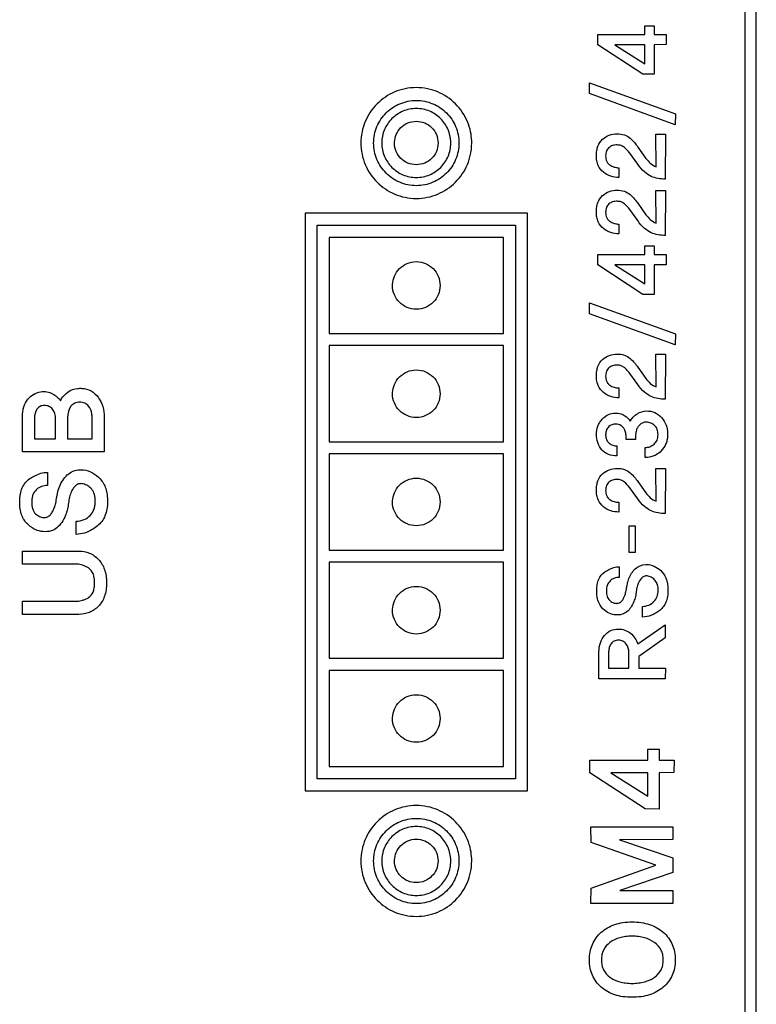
# Model space of a CAD drawing. Header units: millimetres. Extents: x 0 to 1427, y 0 to 1009.
# Tile 32 of 51: x 1299 to 1318, y 469 to 494. Entities that reach past the tile are written whole.
import ezdxf

# ---------------------------------------------------------------- set-up
doc = ezdxf.new("R2010")
doc.units = ezdxf.units.MM
doc.header["$LTSCALE"] = 65.395
doc.layers.add('REAR_CASE-PPC19-SHAPE', color=7, linetype='CONTINUOUS')

msp = doc.modelspace()

# ---------------------------------------------------------------- linework, layer by layer
at = {"layer": 'REAR_CASE-PPC19-SHAPE', "color": 7, "linetype": 'Continuous'}
for p, q in [((1317.244, 690.185), (1317.244, 455.873)), ((1317.528, 455.873), (1317.528, 690.185)), ((1314.773, 493.473), (1315.003, 493.473)), ((1314.777, 493.258), (1314.773, 493.473)), ((1315.003, 493.473), (1315.003, 493.258)), ((1313.614, 493.001), (1313.616, 493.258)), ((1313.616, 493.258), (1314.777, 493.258)), ((1315.003, 493.258), (1315.304, 493.258)), ((1315.304, 493.258), (1315.298, 493.006)), ((1314.724, 492.275), (1313.614, 493.001)), ((1314.777, 493.003), (1314.034, 493.003)), ((1314.034, 493.003), (1314.777, 492.532)), ((1314.777, 492.532), (1314.777, 493.003)), ((1315.298, 493.006), (1315.003, 493.003)), ((1315.003, 493.003), (1315.003, 492.272)), ((1315.003, 492.272), (1314.724, 492.275)), ((1313.411, 492.063), (1315.528, 491.298)), ((1313.411, 491.795), (1313.411, 492.063)), ((1315.525, 491.027), (1313.411, 491.795)), ((1315.528, 491.298), (1315.525, 491.027)), ((1315.049, 490.795), (1315.281, 490.795)), ((1315.052, 489.988), (1315.049, 490.795)), ((1315.281, 490.795), (1315.276, 489.683)), ((1314.605, 490.476), (1314.803, 490.196)), ((1314.599, 490.05), (1314.404, 490.323)), ((1314.132, 489.963), (1314.132, 489.722)), ((1315.049, 489.402), (1315.281, 489.402)), ((1315.052, 488.596), (1315.049, 489.402)), ((1315.281, 489.402), (1315.276, 488.291)), ((1314.605, 489.086), (1314.803, 488.803)), ((1311.88, 488.843), (1306.38, 488.843)), ((1306.38, 488.843), (1306.38, 474.569)), ((1311.88, 474.569), (1311.88, 488.843)), ((1314.599, 488.657), (1314.404, 488.933)), ((1306.68, 488.543), (1311.58, 488.543)), ((1306.68, 474.869), (1306.68, 488.543)), ((1311.58, 488.543), (1311.58, 474.869)), ((1314.132, 488.572), (1314.132, 488.329)), ((1311.28, 488.242), (1306.98, 488.242)), ((1306.98, 488.242), (1306.98, 485.868)), ((1311.28, 485.868), (1311.28, 488.242)), ((1314.773, 488.033), (1315.003, 488.033)), ((1314.777, 487.818), (1314.773, 488.033)), ((1315.003, 488.033), (1315.003, 487.818)), ((1313.614, 487.562), (1313.616, 487.818)), ((1313.616, 487.818), (1314.777, 487.818)), ((1315.003, 487.818), (1315.304, 487.818)), ((1315.304, 487.818), (1315.298, 487.565)), ((1314.724, 486.836), (1313.614, 487.562)), ((1314.777, 487.564), (1314.034, 487.564)), ((1314.034, 487.564), (1314.777, 487.093)), ((1314.777, 487.093), (1314.777, 487.564)), ((1315.298, 487.565), (1315.003, 487.564)), ((1315.003, 487.564), (1315.003, 486.833)), ((1315.003, 486.833), (1314.724, 486.836)), ((1313.411, 486.625), (1315.528, 485.857)), ((1313.411, 486.355), (1313.411, 486.625)), ((1315.525, 485.586), (1313.411, 486.355)), ((1306.98, 485.868), (1311.28, 485.868)), ((1315.528, 485.857), (1315.525, 485.586)), ((1311.28, 485.568), (1306.98, 485.568)), ((1306.98, 485.568), (1306.98, 483.193)), ((1311.28, 483.193), (1311.28, 485.568)), ((1315.049, 485.354), (1315.281, 485.354)), ((1315.052, 484.547), (1315.049, 485.354)), ((1315.281, 485.354), (1315.276, 484.242)), ((1314.599, 484.61), (1314.404, 484.882)), ((1314.605, 485.035), (1314.803, 484.755)), ((1314.132, 484.522), (1314.132, 484.281)), ((1299.401, 482.941), (1299.401, 483.812)), ((1299.698, 483.767), (1299.698, 483.262)), ((1300.217, 483.262), (1300.217, 483.765)), ((1300.516, 483.795), (1300.516, 483.262)), ((1301.12, 483.262), (1301.12, 483.788)), ((1301.422, 483.798), (1301.415, 482.941)), ((1299.698, 483.262), (1300.217, 483.262)), ((1300.516, 483.262), (1301.12, 483.262)), ((1306.98, 483.193), (1311.28, 483.193)), ((1314.541, 483.252), (1314.317, 483.252)), ((1301.415, 482.941), (1299.401, 482.941)), ((1311.28, 482.893), (1306.98, 482.893)), ((1306.98, 482.893), (1306.98, 480.518)), ((1311.28, 480.518), (1311.28, 482.893)), ((1314.083, 483.093), (1314.083, 482.849)), ((1314.784, 482.805), (1314.784, 483.051)), ((1300.015, 482.438), (1300.015, 482.116)), ((1315.049, 482.529), (1315.281, 482.529)), ((1315.052, 481.723), (1315.049, 482.529)), ((1315.281, 482.529), (1315.276, 481.418)), ((1314.605, 482.211), (1314.803, 481.93)), ((1314.599, 481.785), (1314.404, 482.058)), ((1314.132, 481.699), (1314.132, 481.457)), ((1300.727, 480.906), (1300.727, 481.232)), ((1314.388, 481.119), (1314.539, 481.119)), ((1314.388, 480.459), (1314.388, 481.119)), ((1314.539, 481.119), (1314.539, 480.459)), ((1299.401, 480.487), (1300.793, 480.493)), ((1299.401, 480.172), (1299.401, 480.487)), ((1306.98, 480.518), (1311.28, 480.518)), ((1314.539, 480.459), (1314.388, 480.459)), ((1311.28, 480.218), (1306.98, 480.218)), ((1306.98, 480.218), (1306.98, 477.843)), ((1311.28, 477.843), (1311.28, 480.218)), ((1300.745, 480.169), (1299.401, 480.172)), ((1314.141, 480.106), (1314.141, 479.844)), ((1299.401, 479.258), (1300.745, 479.258)), ((1299.401, 478.93), (1299.401, 479.258)), ((1314.719, 478.864), (1314.719, 479.126)), ((1300.793, 478.927), (1299.401, 478.93)), ((1314.599, 478.199), (1315.278, 478.669)), ((1315.278, 478.669), (1315.278, 478.346)), ((1315.278, 478.346), (1314.629, 477.889)), ((1306.98, 477.843), (1311.28, 477.843)), ((1313.64, 477.338), (1313.642, 478.007)), ((1313.881, 478.004), (1313.881, 477.599)), ((1314.383, 477.599), (1314.383, 477.989)), ((1314.629, 477.889), (1314.629, 477.599)), ((1311.28, 477.543), (1306.98, 477.543)), ((1306.98, 477.543), (1306.98, 475.169)), ((1311.28, 475.169), (1311.28, 477.543)), ((1313.881, 477.599), (1314.383, 477.599)), ((1314.629, 477.599), (1315.281, 477.599)), ((1315.281, 477.599), (1315.276, 477.338)), ((1315.276, 477.338), (1313.64, 477.338)), ((1314.845, 475.597), (1315.128, 475.597)), ((1314.848, 475.33), (1314.845, 475.597)), ((1315.128, 475.597), (1315.128, 475.33)), ((1306.98, 475.169), (1311.28, 475.169)), ((1313.418, 475.014), (1313.42, 475.33)), ((1313.42, 475.33), (1314.848, 475.33)), ((1315.128, 475.33), (1315.497, 475.33)), ((1315.497, 475.33), (1315.491, 475.021)), ((1311.58, 474.869), (1306.68, 474.869)), ((1314.786, 474.122), (1313.418, 475.014)), ((1314.848, 475.017), (1313.936, 475.017)), ((1313.936, 475.017), (1314.848, 474.438)), ((1314.848, 474.438), (1314.848, 475.017)), ((1315.491, 475.021), (1315.128, 475.017)), ((1315.128, 475.017), (1315.128, 474.119)), ((1306.38, 474.569), (1311.88, 474.569)), ((1315.128, 474.119), (1314.786, 474.122)), ((1313.444, 473.676), (1315.467, 473.676)), ((1313.448, 473.295), (1313.444, 473.676)), ((1315.467, 473.676), (1315.463, 473.365)), ((1315.045, 472.733), (1313.448, 473.295)), ((1315.463, 473.365), (1314.149, 473.361)), ((1314.149, 473.361), (1315.467, 472.911)), ((1315.467, 472.911), (1315.467, 472.554)), ((1313.448, 472.166), (1315.045, 472.733)), ((1315.467, 472.554), (1314.161, 472.108)), ((1313.444, 471.788), (1313.448, 472.166)), ((1314.161, 472.108), (1315.47, 472.108)), ((1315.47, 472.108), (1315.463, 471.788)), ((1315.463, 471.788), (1313.444, 471.788))]:
    msp.add_line(p, q, dxfattribs=at)
for points, knots in [([(1310.497, 490.63), (1310.494, 490.704), (1310.475, 490.867), (1310.374, 491.192), (1310.121, 491.566), (1309.746, 491.818), (1309.403, 491.925), (1309.128, 491.952), (1308.853, 491.925), (1308.511, 491.818), (1308.137, 491.566), (1307.885, 491.192), (1307.779, 490.849), (1307.76, 490.667), (1307.76, 490.574)], [0, 0, 0, 0, 0.052492, 0.116126, 0.240272, 0.364455, 0.428119, 0.493714, 0.559164, 0.622706, 0.746719, 0.870801, 0.934423, 1, 1, 1, 1]), ([(1308.075, 490.574), (1308.075, 490.713), (1308.131, 490.99), (1308.366, 491.336), (1308.713, 491.57), (1309.129, 491.655), (1309.545, 491.571), (1309.892, 491.336), (1310.127, 490.99), (1310.183, 490.713), (1310.183, 490.574)], [0, 0, 0, 0, 0.126936, 0.249864, 0.372812, 0.499739, 0.627137, 0.750198, 0.873057, 1, 1, 1, 1]), ([(1309.98, 490.612), (1309.976, 490.712), (1309.929, 490.921), (1309.746, 491.191), (1309.465, 491.381), (1309.128, 491.448), (1308.792, 491.381), (1308.511, 491.191), (1308.322, 490.911), (1308.276, 490.687), (1308.276, 490.574)], [0, 0, 0, 0, 0.114787, 0.23933, 0.363971, 0.493187, 0.621996, 0.746517, 0.871018, 1, 1, 1, 1]), ([(1308.593, 490.598), (1308.595, 490.661), (1308.625, 490.793), (1308.739, 490.963), (1308.916, 491.084), (1309.128, 491.126), (1309.34, 491.083), (1309.518, 490.963), (1309.638, 490.787), (1309.667, 490.645), (1309.667, 490.574)], [0, 0, 0, 0, 0.114642, 0.239104, 0.363526, 0.492475, 0.621334, 0.746264, 0.871111, 1, 1, 1, 1]), ([(1314.132, 489.722), (1314.064, 489.721), (1313.927, 489.743), (1313.741, 489.842), (1313.624, 489.986), (1313.584, 490.135), (1313.575, 490.259), (1313.584, 490.383), (1313.619, 490.529), (1313.68, 490.622), (1313.731, 490.667)], [0, 0, 0, 0, 0.154303, 0.311459, 0.472945, 0.560618, 0.65871, 0.756566, 0.843551, 1, 1, 1, 1]), ([(1313.731, 490.667), (1313.78, 490.71), (1313.893, 490.781), (1314.085, 490.811), (1314.268, 490.789), (1314.413, 490.7), (1314.516, 490.588), (1314.579, 490.513), (1314.605, 490.476)], [0, 0, 0, 0, 0.18972, 0.378673, 0.5576, 0.715971, 0.86541, 1, 1, 1, 1]), ([(1307.76, 490.574), (1307.76, 490.482), (1307.779, 490.299), (1307.885, 489.956), (1308.137, 489.582), (1308.511, 489.33), (1308.853, 489.224), (1309.128, 489.196), (1309.403, 489.224), (1309.746, 489.33), (1310.121, 489.582), (1310.374, 489.956), (1310.48, 490.299), (1310.5, 490.5), (1310.498, 490.611), (1310.497, 490.63)], [0, 0, 0, 0, 0.06386, 0.12584, 0.246764, 0.367637, 0.429564, 0.493346, 0.557269, 0.619316, 0.740354, 0.861341, 0.923333, 0.987195, 1, 1, 1, 1]), ([(1310.183, 490.574), (1310.183, 490.435), (1310.127, 490.158), (1309.892, 489.811), (1309.545, 489.576), (1309.129, 489.492), (1308.712, 489.576), (1308.366, 489.812), (1308.131, 490.158), (1308.075, 490.435), (1308.075, 490.574)], [0, 0, 0, 0, 0.12701, 0.249914, 0.372952, 0.50026, 0.627099, 0.750024, 0.872997, 1, 1, 1, 1]), ([(1308.276, 490.574), (1308.276, 490.461), (1308.322, 490.237), (1308.511, 489.957), (1308.792, 489.768), (1309.128, 489.7), (1309.465, 489.768), (1309.746, 489.957), (1309.936, 490.237), (1309.984, 490.474), (1309.981, 490.599), (1309.98, 490.612)], [0, 0, 0, 0, 0.125395, 0.246434, 0.367493, 0.49272, 0.618343, 0.739517, 0.860597, 0.985973, 1, 1, 1, 1]), ([(1309.667, 490.574), (1309.667, 490.503), (1309.638, 490.362), (1309.518, 490.186), (1309.34, 490.067), (1309.128, 490.024), (1308.916, 490.066), (1308.739, 490.186), (1308.62, 490.362), (1308.59, 490.511), (1308.592, 490.59), (1308.593, 490.598)], [0, 0, 0, 0, 0.125325, 0.246554, 0.367975, 0.49342, 0.618951, 0.739878, 0.860731, 0.985969, 1, 1, 1, 1]), ([(1314.404, 490.323), (1314.385, 490.35), (1314.342, 490.399), (1314.274, 490.468), (1314.188, 490.517), (1314.086, 490.531), (1313.98, 490.518), (1313.882, 490.466), (1313.816, 490.373), (1313.801, 490.251), (1313.814, 490.148), (1313.846, 490.096), (1313.855, 490.085)], [0, 0, 0, 0, 0.097787, 0.193758, 0.287487, 0.383128, 0.495839, 0.599074, 0.702836, 0.82184, 0.957378, 1, 1, 1, 1]), ([(1314.803, 490.196), (1314.836, 490.153), (1314.905, 490.069), (1314.999, 490.007), (1315.052, 489.988)], [0, 0, 0, 0, 0.488893, 1, 1, 1, 1]), ([(1313.855, 490.085), (1313.87, 490.065), (1313.917, 490.019), (1314.014, 489.977), (1314.092, 489.964), (1314.132, 489.963)], [0, 0, 0, 0, 0.243733, 0.621702, 1, 1, 1, 1]), ([(1315.276, 489.683), (1315.217, 489.683), (1315.1, 489.694), (1314.921, 489.744), (1314.744, 489.863), (1314.648, 489.982), (1314.599, 490.05)], [0, 0, 0, 0, 0.219269, 0.437116, 0.68436, 1, 1, 1, 1]), ([(1314.132, 488.329), (1314.064, 488.329), (1313.927, 488.351), (1313.741, 488.451), (1313.624, 488.595), (1313.584, 488.743), (1313.575, 488.867), (1313.584, 488.991), (1313.618, 489.136), (1313.68, 489.229), (1313.731, 489.274)], [0, 0, 0, 0, 0.154716, 0.312291, 0.473805, 0.561575, 0.659581, 0.757188, 0.844299, 1, 1, 1, 1]), ([(1313.731, 489.274), (1313.78, 489.317), (1313.893, 489.389), (1314.085, 489.42), (1314.268, 489.397), (1314.413, 489.307), (1314.516, 489.196), (1314.578, 489.122), (1314.605, 489.086)], [0, 0, 0, 0, 0.190795, 0.37992, 0.559013, 0.7177, 0.866878, 1, 1, 1, 1]), ([(1314.404, 488.933), (1314.364, 488.984), (1314.301, 489.058), (1314.189, 489.125), (1314.086, 489.139), (1313.98, 489.127), (1313.882, 489.075), (1313.816, 488.981), (1313.801, 488.859), (1313.814, 488.756), (1313.846, 488.704), (1313.855, 488.693)], [0, 0, 0, 0, 0.191906, 0.286035, 0.381803, 0.494577, 0.597685, 0.701987, 0.821635, 0.957332, 1, 1, 1, 1]), ([(1314.803, 488.803), (1314.836, 488.761), (1314.906, 488.677), (1314.999, 488.614), (1315.052, 488.596)], [0, 0, 0, 0, 0.488893, 1, 1, 1, 1]), ([(1313.855, 488.693), (1313.87, 488.673), (1313.917, 488.627), (1314.014, 488.585), (1314.093, 488.573), (1314.132, 488.572)], [0, 0, 0, 0, 0.243864, 0.622022, 1, 1, 1, 1]), ([(1315.276, 488.291), (1315.217, 488.291), (1315.1, 488.304), (1314.921, 488.351), (1314.744, 488.47), (1314.648, 488.589), (1314.599, 488.657)], [0, 0, 0, 0, 0.219567, 0.437304, 0.684276, 1, 1, 1, 1]), ([(1308.543, 487.081), (1308.546, 487.151), (1308.578, 487.295), (1308.704, 487.481), (1308.897, 487.612), (1309.129, 487.659), (1309.362, 487.612), (1309.555, 487.481), (1309.686, 487.288), (1309.717, 487.133), (1309.717, 487.055)], [0, 0, 0, 0, 0.114781, 0.239367, 0.363934, 0.492865, 0.621826, 0.746448, 0.871024, 1, 1, 1, 1]), ([(1309.717, 487.055), (1309.717, 486.978), (1309.686, 486.823), (1309.555, 486.63), (1309.362, 486.499), (1309.129, 486.452), (1308.897, 486.499), (1308.704, 486.63), (1308.573, 486.823), (1308.54, 486.986), (1308.542, 487.073), (1308.543, 487.081)], [0, 0, 0, 0, 0.12539, 0.246502, 0.367659, 0.493034, 0.61838, 0.739484, 0.860606, 0.985974, 1, 1, 1, 1]), ([(1313.731, 485.227), (1313.78, 485.269), (1313.893, 485.34), (1314.085, 485.369), (1314.268, 485.348), (1314.413, 485.258), (1314.516, 485.147), (1314.579, 485.072), (1314.605, 485.035)], [0, 0, 0, 0, 0.189781, 0.378678, 0.557547, 0.716187, 0.865431, 1, 1, 1, 1]), ([(1314.132, 484.281), (1314.064, 484.28), (1313.927, 484.302), (1313.74, 484.401), (1313.625, 484.546), (1313.584, 484.694), (1313.575, 484.818), (1313.584, 484.942), (1313.619, 485.088), (1313.68, 485.181), (1313.731, 485.227)], [0, 0, 0, 0, 0.154322, 0.311498, 0.473394, 0.560925, 0.658698, 0.75642, 0.843368, 1, 1, 1, 1]), ([(1314.404, 484.882), (1314.385, 484.909), (1314.342, 484.958), (1314.274, 485.027), (1314.189, 485.077), (1314.086, 485.091), (1313.98, 485.079), (1313.883, 485.025), (1313.816, 484.932), (1313.801, 484.81), (1313.814, 484.707), (1313.846, 484.656), (1313.855, 484.645)], [0, 0, 0, 0, 0.098057, 0.193911, 0.287873, 0.38347, 0.496079, 0.59988, 0.702957, 0.822645, 0.9576, 1, 1, 1, 1]), ([(1308.543, 484.407), (1308.546, 484.476), (1308.578, 484.62), (1308.704, 484.806), (1308.897, 484.937), (1309.129, 484.984), (1309.362, 484.937), (1309.555, 484.806), (1309.686, 484.613), (1309.717, 484.458), (1309.717, 484.381)], [0, 0, 0, 0, 0.114781, 0.239367, 0.363934, 0.492865, 0.621826, 0.746448, 0.871024, 1, 1, 1, 1]), ([(1313.855, 484.645), (1313.87, 484.624), (1313.917, 484.579), (1314.014, 484.536), (1314.092, 484.523), (1314.132, 484.522)], [0, 0, 0, 0, 0.242934, 0.621771, 1, 1, 1, 1]), ([(1315.276, 484.242), (1315.217, 484.242), (1315.1, 484.254), (1314.921, 484.304), (1314.744, 484.422), (1314.648, 484.541), (1314.599, 484.61)], [0, 0, 0, 0, 0.219278, 0.437321, 0.683968, 1, 1, 1, 1]), ([(1314.803, 484.755), (1314.836, 484.713), (1314.905, 484.629), (1314.999, 484.566), (1315.052, 484.547)], [0, 0, 0, 0, 0.488348, 1, 1, 1, 1]), ([(1299.401, 483.812), (1299.401, 483.894), (1299.417, 484.049), (1299.545, 484.298), (1299.776, 484.436), (1300.002, 484.437), (1300.102, 484.403), (1300.144, 484.378)], [0, 0, 0, 0, 0.218845, 0.406316, 0.727244, 0.869495, 1, 1, 1, 1]), ([(1300.341, 484.208), (1300.348, 484.226), (1300.392, 484.309), (1300.462, 484.375), (1300.52, 484.42)], [0, 0, 0, 0, 0.212295, 1, 1, 1, 1]), ([(1300.52, 484.42), (1300.589, 484.475), (1300.713, 484.515), (1300.834, 484.515), (1300.868, 484.512)], [0, 0, 0, 0, 0.721021, 1, 1, 1, 1]), ([(1300.868, 484.512), (1300.946, 484.508), (1301.106, 484.468), (1301.287, 484.297), (1301.401, 484.066), (1301.423, 483.889), (1301.422, 483.798)], [0, 0, 0, 0, 0.236717, 0.47376, 0.727371, 1, 1, 1, 1]), ([(1309.717, 484.381), (1309.717, 484.303), (1309.686, 484.148), (1309.555, 483.955), (1309.362, 483.824), (1309.129, 483.777), (1308.897, 483.824), (1308.704, 483.955), (1308.573, 484.148), (1308.54, 484.312), (1308.542, 484.398), (1308.543, 484.407)], [0, 0, 0, 0, 0.12539, 0.246502, 0.367659, 0.493034, 0.61838, 0.739484, 0.860606, 0.985974, 1, 1, 1, 1]), ([(1300.141, 484.002), (1300.117, 484.029), (1300.056, 484.077), (1299.946, 484.096), (1299.838, 484.078), (1299.717, 483.978), (1299.698, 483.85), (1299.698, 483.767)], [0, 0, 0, 0, 0.161236, 0.330087, 0.485513, 0.631674, 1, 1, 1, 1]), ([(1301.035, 484.076), (1301.008, 484.105), (1300.939, 484.154), (1300.815, 484.177), (1300.691, 484.158), (1300.543, 484.045), (1300.516, 483.892), (1300.516, 483.795)], [0, 0, 0, 0, 0.152618, 0.314389, 0.471844, 0.623883, 1, 1, 1, 1]), ([(1301.12, 483.788), (1301.12, 483.819), (1301.115, 483.919), (1301.084, 484.025), (1301.035, 484.076)], [0, 0, 0, 0, 0.302011, 1, 1, 1, 1]), ([(1314.083, 482.849), (1314.013, 482.847), (1313.872, 482.864), (1313.647, 483.029), (1313.556, 483.31), (1313.594, 483.545), (1313.655, 483.669), (1313.736, 483.774), (1313.862, 483.876), (1313.987, 483.902), (1314.046, 483.903)], [0, 0, 0, 0, 0.133179, 0.258114, 0.50868, 0.639467, 0.702501, 0.767402, 0.888424, 1, 1, 1, 1]), ([(1314.046, 483.903), (1314.091, 483.905), (1314.176, 483.895), (1314.308, 483.83), (1314.385, 483.756), (1314.412, 483.699)], [0, 0, 0, 0, 0.308385, 0.57246, 1, 1, 1, 1]), ([(1314.586, 483.887), (1314.654, 483.929), (1314.806, 483.973), (1315.026, 483.929), (1315.199, 483.799), (1315.294, 483.641), (1315.332, 483.494), (1315.341, 483.376), (1315.331, 483.259), (1315.291, 483.114), (1315.199, 482.976), (1315.101, 482.898), (1315.057, 482.873)], [0, 0, 0, 0, 0.140551, 0.261731, 0.382878, 0.510177, 0.576745, 0.648048, 0.717033, 0.782265, 0.910657, 1, 1, 1, 1]), ([(1314.317, 483.252), (1314.317, 483.293), (1314.313, 483.37), (1314.291, 483.472), (1314.244, 483.543), (1314.174, 483.61), (1314.039, 483.65), (1313.893, 483.596), (1313.816, 483.482), (1313.806, 483.405), (1313.806, 483.363), (1313.807, 483.359)], [0, 0, 0, 0, 0.135292, 0.24882, 0.329293, 0.406443, 0.559906, 0.755245, 0.864227, 0.988289, 1, 1, 1, 1]), ([(1314.805, 483.678), (1314.779, 483.677), (1314.725, 483.669), (1314.653, 483.624), (1314.598, 483.558), (1314.558, 483.47), (1314.545, 483.366), (1314.541, 483.29), (1314.541, 483.252)], [0, 0, 0, 0, 0.136312, 0.288881, 0.441748, 0.591585, 0.797122, 1, 1, 1, 1]), ([(1314.784, 483.051), (1314.822, 483.051), (1314.902, 483.067), (1315.009, 483.128), (1315.088, 483.236), (1315.106, 483.369), (1315.09, 483.498), (1315.022, 483.6), (1314.926, 483.662), (1314.848, 483.678), (1314.809, 483.678), (1314.805, 483.678)], [0, 0, 0, 0, 0.11885, 0.242979, 0.371764, 0.513507, 0.646116, 0.763552, 0.877267, 0.988724, 1, 1, 1, 1]), ([(1313.807, 483.359), (1313.807, 483.32), (1313.818, 483.243), (1313.888, 483.153), (1313.982, 483.104), (1314.05, 483.093), (1314.083, 483.093)], [0, 0, 0, 0, 0.274287, 0.526056, 0.764644, 1, 1, 1, 1]), ([(1315.057, 482.873), (1315.038, 482.862), (1314.953, 482.82), (1314.856, 482.804), (1314.784, 482.805)], [0, 0, 0, 0, 0.230864, 1, 1, 1, 1]), ([(1299.583, 482.282), (1299.622, 482.307), (1299.754, 482.386), (1299.908, 482.442), (1300.015, 482.438)], [0, 0, 0, 0, 0.303111, 1, 1, 1, 1]), ([(1299.948, 481.324), (1299.974, 481.325), (1300.032, 481.336), (1300.101, 481.396), (1300.15, 481.475), (1300.194, 481.569), (1300.226, 481.689), (1300.248, 481.837), (1300.282, 482.002), (1300.363, 482.219), (1300.48, 482.364), (1300.578, 482.427)], [0, 0, 0, 0, 0.058472, 0.127936, 0.199201, 0.266654, 0.360888, 0.477544, 0.605766, 0.738116, 1, 1, 1, 1]), ([(1300.578, 482.427), (1300.626, 482.458), (1300.735, 482.505), (1300.931, 482.508), (1301.141, 482.438), (1301.341, 482.28), (1301.454, 482.079), (1301.495, 481.882), (1301.505, 481.711), (1301.492, 481.533), (1301.434, 481.315), (1301.333, 481.178), (1301.251, 481.113)], [0, 0, 0, 0, 0.081809, 0.164918, 0.275406, 0.392823, 0.522948, 0.596383, 0.678501, 0.768831, 0.849963, 1, 1, 1, 1]), ([(1314.132, 481.457), (1314.064, 481.457), (1313.927, 481.478), (1313.74, 481.577), (1313.625, 481.722), (1313.584, 481.87), (1313.575, 481.994), (1313.584, 482.117), (1313.619, 482.263), (1313.68, 482.357), (1313.731, 482.402)], [0, 0, 0, 0, 0.154323, 0.3115, 0.473397, 0.560929, 0.658702, 0.756204, 0.843367, 1, 1, 1, 1]), ([(1313.731, 482.402), (1313.78, 482.445), (1313.893, 482.516), (1314.085, 482.545), (1314.268, 482.523), (1314.413, 482.433), (1314.516, 482.322), (1314.579, 482.248), (1314.605, 482.211)], [0, 0, 0, 0, 0.189986, 0.379087, 0.55828, 0.717156, 0.866234, 1, 1, 1, 1]), ([(1300.838, 482.159), (1300.828, 482.159), (1300.788, 482.155), (1300.723, 482.123), (1300.66, 482.052), (1300.602, 481.954), (1300.556, 481.83), (1300.538, 481.682), (1300.516, 481.53), (1300.464, 481.364), (1300.38, 481.204), (1300.263, 481.06), (1300.101, 480.975), (1299.91, 480.964), (1299.741, 481.004), (1299.615, 481.082), (1299.52, 481.161), (1299.433, 481.262), (1299.373, 481.389), (1299.338, 481.539), (1299.329, 481.697), (1299.335, 481.806), (1299.342, 481.858)], [0, 0, 0, 0, 0.010912, 0.041565, 0.073552, 0.110095, 0.160586, 0.212521, 0.266254, 0.322977, 0.3946, 0.456683, 0.515077, 0.582137, 0.654434, 0.694248, 0.738022, 0.784314, 0.83257, 0.885477, 0.945129, 1, 1, 1, 1]), ([(1299.342, 481.858), (1299.344, 481.871), (1299.354, 481.939), (1299.398, 482.1), (1299.501, 482.229), (1299.583, 482.282)], [0, 0, 0, 0, 0.078066, 0.41444, 1, 1, 1, 1]), ([(1300.727, 481.232), (1300.793, 481.233), (1300.923, 481.256), (1301.083, 481.366), (1301.164, 481.5), (1301.195, 481.621), (1301.203, 481.743), (1301.192, 481.885), (1301.123, 482.023), (1301.02, 482.109), (1300.922, 482.15), (1300.859, 482.159), (1300.838, 482.159)], [0, 0, 0, 0, 0.143144, 0.275611, 0.405995, 0.472121, 0.542144, 0.670728, 0.772878, 0.864839, 0.954976, 1, 1, 1, 1]), ([(1308.543, 481.732), (1308.546, 481.801), (1308.578, 481.945), (1308.704, 482.131), (1308.897, 482.262), (1309.129, 482.309), (1309.362, 482.262), (1309.555, 482.131), (1309.686, 481.938), (1309.717, 481.784), (1309.717, 481.706)], [0, 0, 0, 0, 0.114781, 0.239367, 0.363934, 0.492865, 0.621826, 0.746448, 0.871024, 1, 1, 1, 1]), ([(1314.404, 482.058), (1314.365, 482.11), (1314.301, 482.184), (1314.189, 482.252), (1314.086, 482.266), (1313.98, 482.253), (1313.883, 482.201), (1313.816, 482.108), (1313.801, 481.986), (1313.814, 481.883), (1313.846, 481.831), (1313.855, 481.82)], [0, 0, 0, 0, 0.193029, 0.287247, 0.382964, 0.495763, 0.599141, 0.702339, 0.822168, 0.957657, 1, 1, 1, 1]), ([(1300.015, 482.116), (1299.966, 482.115), (1299.867, 482.097), (1299.736, 482.019), (1299.66, 481.908), (1299.634, 481.797), (1299.628, 481.704), (1299.633, 481.614), (1299.654, 481.513), (1299.713, 481.414), (1299.813, 481.343), (1299.895, 481.323), (1299.939, 481.323), (1299.948, 481.324)], [0, 0, 0, 0, 0.124582, 0.247008, 0.376553, 0.449981, 0.532713, 0.609619, 0.677204, 0.791248, 0.889822, 0.977886, 1, 1, 1, 1]), ([(1314.803, 481.93), (1314.836, 481.888), (1314.906, 481.804), (1314.999, 481.74), (1315.052, 481.723)], [0, 0, 0, 0, 0.48849, 1, 1, 1, 1]), ([(1309.717, 481.706), (1309.717, 481.628), (1309.686, 481.473), (1309.555, 481.28), (1309.362, 481.149), (1309.129, 481.102), (1308.897, 481.149), (1308.704, 481.28), (1308.573, 481.473), (1308.54, 481.637), (1308.542, 481.723), (1308.543, 481.732)], [0, 0, 0, 0, 0.12539, 0.246502, 0.367659, 0.493034, 0.61838, 0.739484, 0.860606, 0.985974, 1, 1, 1, 1]), ([(1313.855, 481.82), (1313.87, 481.8), (1313.918, 481.755), (1314.014, 481.712), (1314.093, 481.7), (1314.132, 481.699)], [0, 0, 0, 0, 0.242729, 0.621443, 1, 1, 1, 1]), ([(1315.276, 481.418), (1315.217, 481.418), (1315.1, 481.43), (1314.921, 481.478), (1314.744, 481.598), (1314.648, 481.716), (1314.599, 481.785)], [0, 0, 0, 0, 0.219256, 0.436868, 0.68401, 1, 1, 1, 1]), ([(1301.251, 481.113), (1301.211, 481.08), (1301.058, 480.968), (1300.865, 480.909), (1300.727, 480.906)], [0, 0, 0, 0, 0.271584, 1, 1, 1, 1]), ([(1300.793, 480.493), (1300.882, 480.495), (1301.063, 480.461), (1301.254, 480.325), (1301.369, 480.175), (1301.433, 480.036), (1301.47, 479.878), (1301.481, 479.707), (1301.47, 479.536), (1301.433, 479.378), (1301.369, 479.241), (1301.253, 479.094), (1301.063, 478.96), (1300.882, 478.927), (1300.793, 478.927)], [0, 0, 0, 0, 0.11385, 0.230297, 0.292516, 0.356555, 0.425252, 0.500978, 0.57703, 0.645572, 0.70899, 0.770217, 0.886104, 1, 1, 1, 1]), ([(1300.745, 479.258), (1300.793, 479.258), (1300.866, 479.27), (1300.96, 479.306), (1301.062, 479.353), (1301.144, 479.454), (1301.176, 479.587), (1301.184, 479.707), (1301.176, 479.827), (1301.143, 479.961), (1301.062, 480.064), (1300.96, 480.116), (1300.867, 480.155), (1300.793, 480.169), (1300.745, 480.169)], [0, 0, 0, 0, 0.099517, 0.15369, 0.211717, 0.33428, 0.409237, 0.497968, 0.586232, 0.661175, 0.786169, 0.845438, 0.900265, 1, 1, 1, 1]), ([(1313.593, 479.634), (1313.595, 479.644), (1313.603, 479.7), (1313.638, 479.831), (1313.721, 479.936), (1313.787, 479.979)], [0, 0, 0, 0, 0.077974, 0.414793, 1, 1, 1, 1]), ([(1313.787, 479.979), (1313.819, 479.999), (1313.927, 480.062), (1314.053, 480.109), (1314.141, 480.106)], [0, 0, 0, 0, 0.302363, 1, 1, 1, 1]), ([(1314.085, 479.202), (1314.106, 479.203), (1314.152, 479.212), (1314.21, 479.258), (1314.249, 479.324), (1314.284, 479.4), (1314.31, 479.497), (1314.329, 479.617), (1314.356, 479.752), (1314.422, 479.929), (1314.517, 480.046), (1314.595, 480.097)], [0, 0, 0, 0, 0.058039, 0.127744, 0.199127, 0.26646, 0.360348, 0.475871, 0.605915, 0.738872, 1, 1, 1, 1]), ([(1314.595, 480.097), (1314.674, 480.147), (1314.841, 480.182), (1315.054, 480.106), (1315.217, 479.978), (1315.308, 479.814), (1315.341, 479.655), (1315.35, 479.515), (1315.339, 479.371), (1315.302, 479.235), (1315.237, 479.118), (1315.147, 479.026), (1315.077, 478.978), (1315.041, 478.957)], [0, 0, 0, 0, 0.151883, 0.255323, 0.364587, 0.485719, 0.554116, 0.630381, 0.714526, 0.790365, 0.861262, 0.931292, 1, 1, 1, 1]), ([(1314.808, 479.88), (1314.799, 479.879), (1314.768, 479.876), (1314.689, 479.838), (1314.626, 479.735), (1314.579, 479.613), (1314.563, 479.493), (1314.547, 479.369), (1314.502, 479.235), (1314.436, 479.104), (1314.34, 478.989), (1314.21, 478.919), (1314.054, 478.907), (1313.884, 478.95), (1313.724, 479.066), (1313.626, 479.22), (1313.591, 479.376), (1313.583, 479.504), (1313.588, 479.592), (1313.593, 479.634)], [0, 0, 0, 0, 0.011009, 0.041036, 0.109664, 0.16046, 0.212272, 0.266045, 0.323167, 0.394859, 0.456375, 0.515228, 0.582263, 0.655407, 0.739106, 0.832949, 0.885811, 0.945144, 1, 1, 1, 1]), ([(1314.141, 479.844), (1314.1, 479.843), (1314.02, 479.83), (1313.913, 479.765), (1313.835, 479.652), (1313.821, 479.512), (1313.832, 479.377), (1313.893, 479.275), (1313.975, 479.218), (1314.042, 479.202), (1314.078, 479.201), (1314.085, 479.202)], [0, 0, 0, 0, 0.125723, 0.24809, 0.378008, 0.534128, 0.676608, 0.791177, 0.889157, 0.978122, 1, 1, 1, 1]), ([(1314.719, 479.126), (1314.82, 479.129), (1314.978, 479.192), (1315.088, 479.367), (1315.11, 479.517), (1315.096, 479.657), (1315.039, 479.768), (1314.955, 479.838), (1314.876, 479.873), (1314.825, 479.88), (1314.808, 479.88)], [0, 0, 0, 0, 0.269786, 0.401624, 0.538659, 0.668069, 0.772172, 0.863945, 0.954442, 1, 1, 1, 1]), ([(1308.543, 479.057), (1308.546, 479.126), (1308.578, 479.271), (1308.704, 479.457), (1308.897, 479.588), (1309.129, 479.634), (1309.362, 479.588), (1309.555, 479.457), (1309.686, 479.263), (1309.717, 479.109), (1309.717, 479.031)], [0, 0, 0, 0, 0.114781, 0.239367, 0.363934, 0.492865, 0.621826, 0.746448, 0.871024, 1, 1, 1, 1]), ([(1309.717, 479.031), (1309.717, 478.953), (1309.686, 478.799), (1309.555, 478.605), (1309.362, 478.474), (1309.129, 478.427), (1308.897, 478.474), (1308.704, 478.605), (1308.573, 478.799), (1308.54, 478.962), (1308.542, 479.048), (1308.543, 479.057)], [0, 0, 0, 0, 0.12539, 0.246502, 0.367659, 0.493034, 0.61838, 0.739484, 0.860606, 0.985974, 1, 1, 1, 1]), ([(1315.041, 478.957), (1315.007, 478.937), (1314.906, 478.887), (1314.792, 478.864), (1314.719, 478.864)], [0, 0, 0, 0, 0.345482, 1, 1, 1, 1]), ([(1313.642, 478.007), (1313.642, 478.081), (1313.661, 478.225), (1313.763, 478.412), (1313.924, 478.543), (1314.112, 478.577), (1314.284, 478.551), (1314.425, 478.468), (1314.537, 478.349), (1314.583, 478.25), (1314.599, 478.199)], [0, 0, 0, 0, 0.151603, 0.292783, 0.427016, 0.561904, 0.670573, 0.779616, 0.890611, 1, 1, 1, 1]), ([(1314.316, 478.196), (1314.295, 478.225), (1314.238, 478.278), (1314.126, 478.298), (1314.016, 478.279), (1313.935, 478.207), (1313.891, 478.11), (1313.881, 478.04), (1313.881, 478.004)], [0, 0, 0, 0, 0.168107, 0.344806, 0.513584, 0.670829, 0.832218, 1, 1, 1, 1]), ([(1308.543, 476.382), (1308.546, 476.451), (1308.578, 476.596), (1308.704, 476.782), (1308.897, 476.913), (1309.129, 476.96), (1309.362, 476.913), (1309.555, 476.782), (1309.686, 476.589), (1309.717, 476.434), (1309.717, 476.356)], [0, 0, 0, 0, 0.114781, 0.239367, 0.363934, 0.492865, 0.621826, 0.746448, 0.871024, 1, 1, 1, 1]), ([(1309.717, 476.356), (1309.717, 476.278), (1309.686, 476.124), (1309.555, 475.93), (1309.362, 475.799), (1309.129, 475.753), (1308.897, 475.799), (1308.704, 475.931), (1308.573, 476.124), (1308.54, 476.287), (1308.542, 476.374), (1308.543, 476.382)], [0, 0, 0, 0, 0.12539, 0.246502, 0.367659, 0.493034, 0.61838, 0.739484, 0.860606, 0.985974, 1, 1, 1, 1]), ([(1310.497, 472.892), (1310.494, 472.966), (1310.475, 473.13), (1310.374, 473.455), (1310.121, 473.829), (1309.746, 474.081), (1309.403, 474.187), (1309.128, 474.215), (1308.853, 474.187), (1308.511, 474.081), (1308.137, 473.829), (1307.885, 473.455), (1307.779, 473.112), (1307.76, 472.929), (1307.76, 472.837)], [0, 0, 0, 0, 0.052492, 0.116126, 0.240272, 0.364455, 0.428119, 0.493714, 0.559164, 0.622706, 0.746719, 0.870801, 0.934423, 1, 1, 1, 1]), ([(1308.075, 472.837), (1308.075, 472.976), (1308.131, 473.253), (1308.366, 473.598), (1308.713, 473.833), (1309.129, 473.917), (1309.545, 473.833), (1309.892, 473.599), (1310.127, 473.253), (1310.183, 472.976), (1310.183, 472.837)], [0, 0, 0, 0, 0.126936, 0.249864, 0.372812, 0.499739, 0.627137, 0.750198, 0.873057, 1, 1, 1, 1]), ([(1309.98, 472.875), (1309.976, 472.975), (1309.929, 473.184), (1309.746, 473.454), (1309.465, 473.643), (1309.128, 473.711), (1308.792, 473.643), (1308.511, 473.454), (1308.322, 473.174), (1308.276, 472.949), (1308.276, 472.837)], [0, 0, 0, 0, 0.114787, 0.23933, 0.363971, 0.493187, 0.621996, 0.746517, 0.871018, 1, 1, 1, 1]), ([(1308.593, 472.861), (1308.595, 472.924), (1308.625, 473.056), (1308.739, 473.226), (1308.916, 473.346), (1309.128, 473.389), (1309.34, 473.346), (1309.518, 473.226), (1309.638, 473.049), (1309.667, 472.908), (1309.667, 472.837)], [0, 0, 0, 0, 0.114642, 0.239104, 0.363526, 0.492475, 0.621334, 0.746264, 0.871111, 1, 1, 1, 1]), ([(1307.76, 472.837), (1307.76, 472.744), (1307.779, 472.562), (1307.885, 472.219), (1308.137, 471.845), (1308.511, 471.593), (1308.853, 471.486), (1309.128, 471.459), (1309.403, 471.486), (1309.746, 471.593), (1310.121, 471.845), (1310.374, 472.219), (1310.48, 472.562), (1310.5, 472.763), (1310.498, 472.874), (1310.497, 472.892)], [0, 0, 0, 0, 0.06386, 0.12584, 0.246764, 0.367637, 0.429564, 0.493346, 0.557269, 0.619316, 0.740354, 0.861341, 0.923333, 0.987195, 1, 1, 1, 1]), ([(1310.183, 472.837), (1310.183, 472.697), (1310.127, 472.42), (1309.892, 472.074), (1309.545, 471.839), (1309.129, 471.754), (1308.712, 471.839), (1308.366, 472.074), (1308.131, 472.42), (1308.075, 472.697), (1308.075, 472.837)], [0, 0, 0, 0, 0.12701, 0.249914, 0.372952, 0.50026, 0.627099, 0.750024, 0.872997, 1, 1, 1, 1]), ([(1308.276, 472.837), (1308.276, 472.724), (1308.322, 472.5), (1308.511, 472.22), (1308.792, 472.03), (1309.128, 471.963), (1309.465, 472.03), (1309.746, 472.22), (1309.936, 472.5), (1309.984, 472.737), (1309.981, 472.862), (1309.98, 472.875)], [0, 0, 0, 0, 0.125395, 0.246434, 0.367493, 0.49272, 0.618343, 0.739517, 0.860597, 0.985973, 1, 1, 1, 1]), ([(1309.667, 472.837), (1309.667, 472.766), (1309.638, 472.624), (1309.518, 472.448), (1309.34, 472.329), (1309.128, 472.287), (1308.916, 472.329), (1308.739, 472.448), (1308.62, 472.625), (1308.59, 472.774), (1308.592, 472.853), (1308.593, 472.861)], [0, 0, 0, 0, 0.125325, 0.246554, 0.367975, 0.49342, 0.618951, 0.739878, 0.860731, 0.985969, 1, 1, 1, 1]), ([(1313.698, 471.075), (1313.794, 471.16), (1313.973, 471.259), (1314.239, 471.321), (1314.46, 471.335), (1314.681, 471.321), (1314.888, 471.273), (1315.073, 471.193), (1315.233, 471.08), (1315.364, 470.942), (1315.459, 470.777), (1315.515, 470.591), (1315.532, 470.393), (1315.515, 470.195), (1315.459, 470.011), (1315.365, 469.849), (1315.277, 469.76), (1315.23, 469.719)], [0, 0, 0, 0, 0.121685, 0.186965, 0.257701, 0.329369, 0.395469, 0.457911, 0.51896, 0.578846, 0.637098, 0.696773, 0.760674, 0.824227, 0.883354, 0.9409, 1, 1, 1, 1]), ([(1315.23, 469.719), (1315.181, 469.678), (1315.073, 469.602), (1314.888, 469.523), (1314.68, 469.477), (1314.46, 469.463), (1314.24, 469.477), (1314.035, 469.523), (1313.852, 469.602), (1313.695, 469.713), (1313.565, 469.849), (1313.472, 470.011), (1313.417, 470.195), (1313.4, 470.393), (1313.417, 470.591), (1313.489, 470.837), (1313.605, 470.993), (1313.698, 471.075)], [0, 0, 0, 0, 0.060943, 0.123389, 0.189605, 0.261463, 0.332386, 0.397778, 0.459543, 0.51997, 0.578701, 0.636192, 0.695429, 0.759154, 0.823227, 0.883014, 1, 1, 1, 1]), ([(1315.014, 470.822), (1314.94, 470.875), (1314.809, 470.936), (1314.617, 470.972), (1314.459, 470.981), (1314.302, 470.972), (1314.113, 470.936), (1313.91, 470.841), (1313.763, 470.678), (1313.711, 470.52), (1313.699, 470.392), (1313.711, 470.264), (1313.763, 470.106), (1313.855, 470.004), (1313.929, 469.952), (1313.937, 469.946)], [0, 0, 0, 0, 0.125428, 0.193881, 0.268474, 0.342331, 0.4099, 0.532678, 0.644221, 0.69982, 0.759439, 0.819522, 0.875297, 0.986344, 1, 1, 1, 1]), ([(1313.937, 469.946), (1314.003, 469.902), (1314.123, 469.852), (1314.302, 469.818), (1314.459, 469.81), (1314.617, 469.818), (1314.765, 469.846), (1314.898, 469.893), (1315.05, 469.976), (1315.167, 470.106), (1315.221, 470.264), (1315.233, 470.392), (1315.221, 470.52), (1315.167, 470.678), (1315.08, 470.774), (1315.014, 470.822)], [0, 0, 0, 0, 0.111393, 0.180689, 0.256529, 0.333126, 0.40333, 0.468857, 0.531725, 0.646817, 0.704222, 0.765938, 0.827178, 0.884403, 1, 1, 1, 1])]:
    msp.add_open_spline(points, degree=3, knots=knots, dxfattribs=at)
for points in [[(1300.144, 484.378), (1300.22, 484.337), (1300.291, 484.279), (1300.341, 484.208)], [(1300.217, 483.765), (1300.217, 483.848), (1300.195, 483.939), (1300.141, 484.002)], [(1314.412, 483.699), (1314.456, 483.773), (1314.516, 483.839), (1314.586, 483.887)], [(1314.383, 477.989), (1314.383, 478.061), (1314.357, 478.136), (1314.316, 478.196)]]:
    msp.add_open_spline(points, degree=3, dxfattribs=at)

doc.saveas('drawing.dxf')
